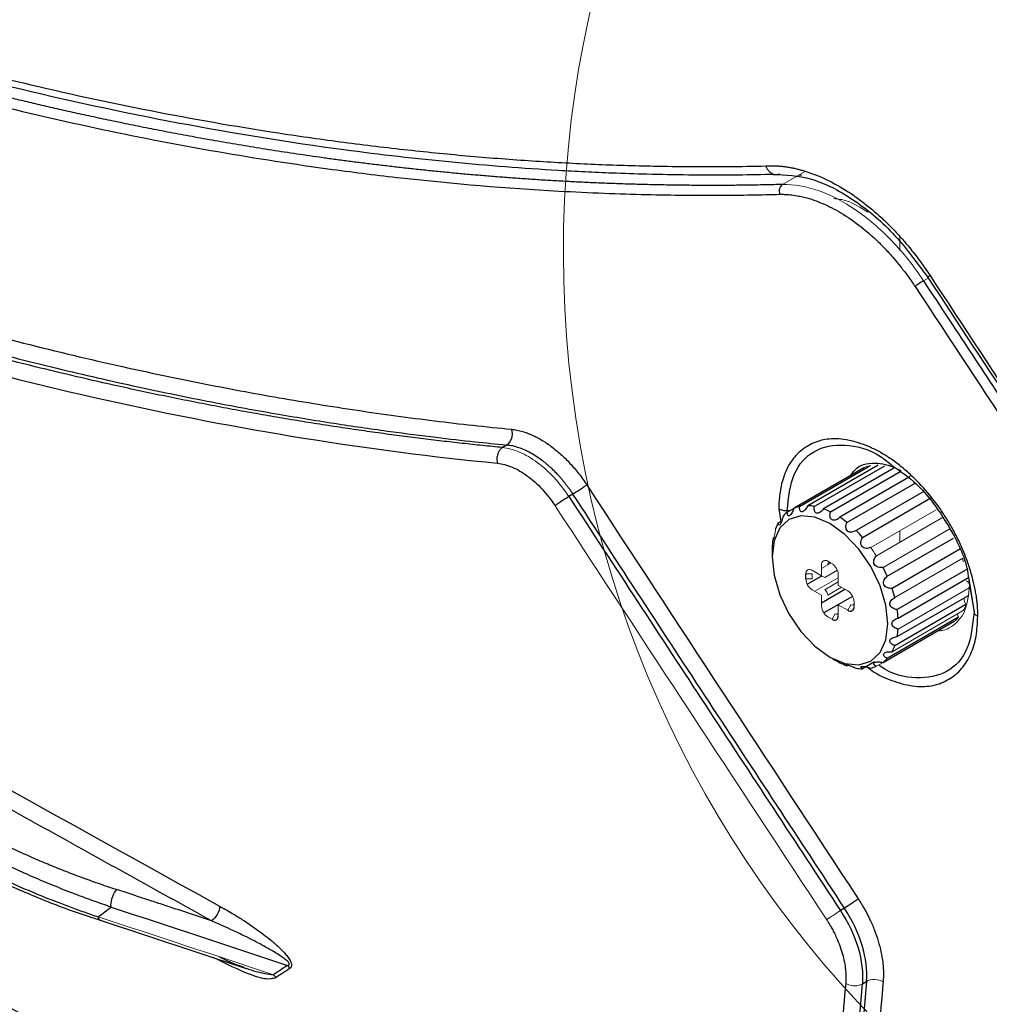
# Paper-space layout 'Sheet2' of a CAD drawing. Header units: millimetres. Extents: x 0 to 1118, y 0 to 864.
# Tile 28 of 85: x 241 to 274, y 647 to 680. Entities that reach past the tile are written whole.
import ezdxf

# ---------------------------------------------------------------- set-up
doc = ezdxf.new("R2010")
doc.units = ezdxf.units.MM

psp = doc.layouts.new('Sheet2')

# ---------------------------------------------------------------- linework, layer by layer
at = {"color": 144, "linetype": 'Continuous', "lineweight": 0}
for p, q in [((267.45, 674.757), (266.707, 674.328)), ((267.249, 674.641), (267.358, 674.639)), ((270.663, 672.091), (270.663, 672.543)), ((271.467, 671.079), (271.626, 671.171)), ((271.898, 663.354), (269.685, 662.077)), ((269.875, 661.8), (272.104, 663.087)), ((272.338, 662.702), (270.1, 661.41)), ((270.663, 662.255), (270.663, 662.642)), ((266.355, 661.845), (266.355, 661.763)), ((268.026, 661.37), (268.344, 661.554)), ((268.026, 661.125), (268.026, 661.493)), ((268.238, 661.615), (268.379, 661.534)), ((268.238, 661.493), (268.344, 661.554)), ((268.344, 661.554), (268.344, 661.554)), ((270.496, 660.389), (272.79, 661.714)), ((272.809, 661.592), (272.794, 661.692)), ((267.707, 661.186), (267.495, 661.186)), ((267.707, 661.309), (268.026, 661.125)), ((267.707, 661.023), (267.707, 661.186)), ((268.026, 661.125), (268.132, 661.064)), ((268.132, 661.064), (268.56, 661.312)), ((268.591, 661.166), (268.591, 660.799)), ((267.495, 661.023), (267.707, 661.023)), ((268.591, 661.059), (267.8, 660.602)), ((268.132, 660.656), (268.591, 660.921)), ((268.591, 660.799), (268.909, 660.615)), ((268.026, 660.472), (267.707, 660.656)), ((268.026, 660.105), (268.026, 660.472)), ((268.238, 660.472), (268.697, 660.737)), ((273.013, 660.715), (270.609, 659.327)), ((268.909, 659.962), (268.591, 660.146)), ((268.591, 660.146), (268.591, 659.778)), ((268.909, 659.962), (269.015, 660.146)), ((269.122, 660.248), (269.122, 660.084)), ((269.122, 660.207), (269.122, 660.084)), ((268.379, 659.656), (268.485, 659.839)), ((268.591, 659.901), (268.591, 659.778)), ((270.404, 658.562), (272.809, 659.95)), ((268.379, 659.656), (268.238, 659.737)), ((272.279, 659.459), (270.094, 658.198)), ((268.308, 658.38), (268.379, 658.339)), ((270.085, 658.192), (269.875, 658.071))]:
    psp.add_line(p, q, dxfattribs=at)
at = {"color": 7, "linetype": 'Continuous', "lineweight": 30}
for p, q in [((257.395, 665.537), (257.256, 665.452)), ((269.47, 664.775), (267.096, 663.404)), ((267.285, 663.463), (269.66, 664.833)), ((269.936, 664.858), (267.561, 663.487)), ((267.781, 663.465), (270.157, 664.837)), ((270.466, 664.755), (268.089, 663.383)), ((268.326, 663.282), (270.703, 664.654)), ((271.022, 664.471), (268.644, 663.098)), ((268.881, 662.926), (271.183, 664.255)), ((259.635, 663.881), (259.498, 663.797)), ((271.477, 663.974), (269.189, 662.653)), ((269.409, 662.42), (271.717, 663.753)), ((266.582, 663.385), (266.647, 662.959)), ((266.87, 663.274), (267.096, 663.404)), ((266.566, 662.913), (266.681, 662.979)), ((266.392, 662.403), (266.427, 662.423)), ((270.245, 661.107), (272.477, 662.395)), ((272.715, 662.03), (270.404, 660.697)), ((268.3, 661.579), (268.269, 661.561)), ((267.495, 661.023), (267.495, 661.186)), ((267.543, 660.84), (268.031, 661.122)), ((272.96, 661.361), (270.578, 659.986)), ((270.609, 659.695), (272.991, 661.07)), ((272.985, 661.074), (273.024, 660.818)), ((273.024, 660.818), (273.173, 659.899)), ((268.026, 660.212), (268.817, 660.669)), ((270.578, 659.072), (272.982, 660.46)), ((269.074, 660.43), (268.103, 659.87)), ((272.9, 660.152), (270.496, 658.764)), ((270.1, 658.201), (272.504, 659.589)), ((272.649, 659.724), (270.245, 658.336)), ((269.81, 658.219), (269.409, 657.988)), ((268.916, 658.112), (268.881, 658.092)), ((268.801, 649.912), (268.664, 649.828)), ((243.647, 649.511), (248.605, 647.877)), ((269.404, 647.355), (269.541, 647.439))]:
    psp.add_line(p, q, dxfattribs=at)
at = {"color": 8, "linetype": 'Continuous', "lineweight": 30}
for p, q in [((266.866, 663.323), (266.957, 663.324)), ((272.992, 661.016), (273.173, 659.899))]:
    psp.add_line(p, q, dxfattribs=at)
at = {"color": 7, "linetype": 'Continuous', "lineweight": 30, "flags": 128}
psp.add_lwpolyline([(268.308, 658.38), (268.814, 658.165), (269.285, 658.118), (269.69, 658.243), (270, 658.531), (270.195, 658.962), (270.262, 659.508), (270.195, 660.13), (270, 660.787), (269.69, 661.433), (269.285, 662.025), (268.814, 662.522), (268.308, 662.891), (267.803, 663.106), (267.332, 663.153), (266.927, 663.028), (266.617, 662.74), (266.422, 662.308), (266.355, 661.763), (266.422, 661.141), (266.617, 660.484), (266.927, 659.838), (267.332, 659.246), (267.803, 658.748), (268.308, 658.38)], dxfattribs=at)
at = {"color": 144, "linetype": 'Continuous', "lineweight": 0, "flags": 128}
psp.add_lwpolyline([(272.619, 659.841), (272.627, 659.787), (272.649, 659.724)], dxfattribs=at)
at = {"color": 7, "linetype": 'Continuous', "lineweight": 0}
psp.add_arc((296.437, 672.012), 37.123, 10.3147, 1.2055, dxfattribs=at)
at = {"color": 8, "linetype": 'Continuous', "lineweight": 30}
psp.add_arc((271.776, 671.076), 0.199, 116.2552, 145.0037, dxfattribs=at)
at = {"color": 144, "linetype": 'Continuous', "lineweight": 0}
for centre, radius, start, end in [((269.905, 663.815), 1.058, 101.7844, 112.5362), ((265.55, 659.048), 5.126, 32.4707, 36.2231), ((268.155, 661.514), 0.131, 50.7967, 189.214), ((268.302, 661.503), 0.0655, 50.7967, 189.214), ((268.131, 661.145), 0.461, 2.6055, 57.3945), ((267.625, 661.207), 0.131, 50.7967, 189.214), ((267.956, 661.044), 0.461, 182.6055, 237.3945), ((268.007, 660.462), 0.231, 2.6055, 57.3945), ((268.661, 660.227), 0.461, 2.6055, 57.3945), ((269.057, 660.196), 0.0655, 230.7967, 9.214), ((271.512, 660.658), 1.477, 331.3576, 339.9609), ((273.173, 660.343), 0.333, 173.9148, 215.0149), ((268.486, 660.126), 0.461, 182.6055, 237.3945), ((268.527, 659.89), 0.0655, 230.7967, 9.214), ((271.86, 660.428), 1.058, 307.4744, 318.2253)]:
    psp.add_arc(centre, radius, start, end, dxfattribs=at)
at = {"color": 7, "linetype": 'Continuous', "lineweight": 30}
for centre, radius, start, end in [((267.501, 662.427), 1.058, 101.7844, 112.5362), ((267.526, 662.011), 1.477, 80.0455, 88.6503), ((267.514, 662.435), 1.058, 127.4744, 138.2253), ((267.306, 661.214), 2.306, 63.766, 70.1577), ((267.862, 662.204), 1.477, 151.3576, 159.9609), ((266.757, 660.262), 3.407, 51.4325, 56.3598), ((266.056, 659.465), 4.47, 41.3948, 45.5061), ((268.663, 661.996), 2.307, 169.8467, 176.2373), ((265.554, 659.041), 5.126, 23.777, 27.5293), ((266.168, 659.27), 4.47, 14.4946, 18.6056), ((268.992, 660.063), 0.131, 230.7967, 9.214), ((267.209, 659.479), 3.408, 3.6423, 8.5689), ((268.462, 659.757), 0.131, 230.7967, 9.214), ((268.307, 659.479), 2.307, 349.8467, 356.2373), ((269.108, 659.27), 1.477, 331.3576, 339.9609), ((269.664, 660.261), 2.306, 243.766, 250.1577), ((269.456, 659.04), 1.058, 307.4744, 318.2253), ((269.444, 659.464), 1.477, 260.0455, 268.6503), ((269.469, 659.048), 1.058, 281.7844, 292.5362)]:
    psp.add_arc(centre, radius, start, end, dxfattribs=at)
for points, knots in [([(266.707, 674.328), (266.509, 674.323), (266.115, 674.313), (265.525, 674.303), (264.94, 674.297), (264.36, 674.295), (263.785, 674.297), (263.214, 674.302), (262.649, 674.311), (262.088, 674.323), (261.532, 674.339), (260.981, 674.357), (260.436, 674.379), (259.895, 674.404), (259.36, 674.432), (258.83, 674.462), (258.305, 674.495), (257.785, 674.531), (257.27, 674.569), (256.761, 674.61), (256.258, 674.652), (255.759, 674.697), (255.267, 674.744), (254.779, 674.793), (254.297, 674.844), (253.821, 674.896), (253.35, 674.951), (252.885, 675.006), (252.425, 675.064), (251.972, 675.122), (251.523, 675.182), (251.081, 675.244), (250.644, 675.306), (250.213, 675.37), (249.788, 675.434), (249.368, 675.5), (248.954, 675.566), (248.547, 675.633), (248.145, 675.7), (247.748, 675.768), (247.358, 675.837), (246.974, 675.906), (246.596, 675.976), (246.223, 676.045), (245.857, 676.115), (245.496, 676.185), (245.142, 676.255), (244.793, 676.326), (244.451, 676.396), (244.114, 676.466), (243.784, 676.535), (243.46, 676.605), (243.142, 676.674), (242.829, 676.743), (242.523, 676.811), (242.224, 676.879), (241.93, 676.947), (241.642, 677.013), (241.361, 677.079), (241.085, 677.145), (240.816, 677.209), (240.553, 677.273), (240.296, 677.336), (240.046, 677.398), (239.801, 677.459), (239.563, 677.519), (239.331, 677.578), (239.106, 677.636), (238.886, 677.693), (238.673, 677.748), (238.466, 677.803), (238.265, 677.856), (238.07, 677.908), (237.882, 677.958), (237.7, 678.007), (237.525, 678.055), (237.355, 678.101), (237.192, 678.146), (237.035, 678.19), (236.885, 678.231), (236.74, 678.272), (236.602, 678.31), (236.471, 678.348), (236.345, 678.383), (236.226, 678.417), (236.114, 678.449), (234.722, 678.847), (232.041, 679.666), (228.056, 681.028), (224.059, 682.54), (218.716, 684.756), (212.021, 687.895), (205.763, 691.28), (200.045, 694.651), (195.317, 697.636), (190.163, 701.161), (185.653, 704.438), (181.335, 707.751), (176.89, 711.354), (172.486, 715.118), (169.56, 717.751), (168.063, 719.132), (167.969, 719.22), (167.84, 719.339), (167.678, 719.489), (167.482, 719.671), (167.253, 719.884), (166.991, 720.129), (166.695, 720.406), (166.365, 720.716), (166.003, 721.058), (165.608, 721.432), (165.179, 721.84), (164.718, 722.281), (164.224, 722.757), (163.697, 723.266), (163.138, 723.81), (162.547, 724.389), (161.924, 725.004), (161.269, 725.655), (160.583, 726.342), (159.865, 727.066), (159.116, 727.828), (158.336, 728.629), (157.526, 729.468), (156.685, 730.346), (155.815, 731.264), (154.914, 732.223), (153.985, 733.224), (153.027, 734.266), (152.04, 735.35), (151.026, 736.478), (149.984, 737.65), (148.915, 738.866), (147.819, 740.128), (146.698, 741.435), (145.551, 742.789), (144.379, 744.19), (143.593, 745.145), (143.195, 745.629)], [0, 0, 0, 0, 0.00504, 0.010031, 0.014972, 0.019863, 0.024704, 0.029496, 0.034237, 0.038929, 0.043571, 0.048163, 0.052705, 0.057198, 0.06164, 0.066032, 0.070375, 0.074667, 0.07891, 0.083102, 0.087245, 0.091337, 0.09538, 0.099372, 0.103314, 0.107207, 0.111049, 0.114841, 0.118583, 0.122276, 0.125918, 0.12951, 0.133052, 0.136543, 0.139985, 0.143377, 0.146719, 0.15001, 0.153252, 0.156443, 0.159585, 0.162676, 0.165718, 0.168709, 0.17165, 0.174541, 0.177383, 0.180174, 0.182915, 0.185606, 0.188247, 0.190838, 0.193379, 0.19587, 0.198311, 0.200702, 0.203043, 0.205334, 0.207575, 0.209766, 0.211907, 0.213997, 0.216038, 0.218029, 0.21997, 0.22186, 0.223701, 0.225492, 0.227232, 0.228923, 0.230563, 0.232154, 0.233695, 0.235185, 0.236626, 0.238016, 0.239357, 0.240647, 0.241887, 0.243078, 0.244218, 0.245309, 0.246349, 0.247339, 0.24828, 0.24917, 0.25001, 0.28126, 0.31251, 0.34376, 0.37501, 0.437511, 0.499996, 0.521108, 0.571421, 0.611015, 0.64285, 0.678565, 0.714279, 0.749991, 0.785702, 0.786207, 0.786989, 0.788049, 0.789386, 0.791001, 0.792893, 0.795063, 0.79751, 0.800235, 0.803238, 0.806518, 0.810075, 0.813911, 0.818023, 0.822414, 0.827082, 0.832027, 0.83725, 0.842751, 0.848529, 0.854585, 0.860919, 0.86753, 0.874419, 0.881586, 0.889031, 0.896753, 0.904753, 0.91303, 0.921585, 0.930418, 0.939527, 0.948914, 0.958578, 0.968519, 0.978736, 0.98923, 1, 1, 1, 1]), ([(143.359, 745.707), (143.788, 745.186), (144.77, 743.993), (146.224, 742.272), (147.617, 740.647), (148.758, 739.335), (150.681, 737.148), (154.536, 732.878), (160.236, 726.928), (166.876, 720.498), (172.753, 715.21), (178.074, 710.726), (181.865, 707.708), (184.758, 705.499), (186.719, 704.038), (188.59, 702.679), (190.472, 701.345), (192.475, 699.958), (194.71, 698.456), (197.038, 696.942), (199.349, 695.488), (201.64, 694.095), (205.744, 691.683), (211.688, 688.46), (219.467, 684.782), (227.228, 681.655), (234.291, 679.305), (240.651, 677.585), (246.314, 676.359), (251.282, 675.556), (255.552, 675.065), (258.255, 674.856), (260.049, 674.76), (261.043, 674.716), (262.21, 674.678), (263.625, 674.652), (265.06, 674.647), (266.017, 674.669), (266.422, 674.678)], [0, 0, 0, 0, 0.011648, 0.026684, 0.039095, 0.048881, 0.057001, 0.089985, 0.149878, 0.203355, 0.256834, 0.294952, 0.33307, 0.348373, 0.364408, 0.380006, 0.393036, 0.409198, 0.427586, 0.446009, 0.464217, 0.482119, 0.499948, 0.560724, 0.621502, 0.682282, 0.743063, 0.788451, 0.83384, 0.87923, 0.90919, 0.938773, 0.946269, 0.953984, 0.963665, 0.975562, 0.989675, 1, 1, 1, 1]), ([(143.376, 745.825), (143.582, 745.576), (143.993, 745.078), (144.612, 744.335), (145.232, 743.594), (145.854, 742.857), (146.478, 742.122), (147.103, 741.391), (147.731, 740.663), (148.36, 739.938), (148.99, 739.216), (149.623, 738.497), (150.257, 737.781), (150.892, 737.069), (151.53, 736.359), (152.169, 735.653), (152.81, 734.95), (153.453, 734.249), (154.097, 733.552), (154.744, 732.858), (155.392, 732.168), (156.041, 731.48), (156.693, 730.795), (157.346, 730.114), (158.453, 728.967), (160.016, 727.372), (162.033, 725.359), (164.054, 723.388), (166.431, 721.123), (169.177, 718.582), (173.731, 714.514), (178.539, 710.481), (183.599, 706.517), (188.633, 702.759), (193.683, 699.257), (198.736, 696.02), (202.563, 693.7), (206.428, 691.492), (210.331, 689.4), (214.242, 687.44), (218.13, 685.628), (221.985, 683.966), (225.8, 682.452), (229.602, 681.076), (233.429, 679.823), (237.347, 678.679), (241.438, 677.642), (245.641, 676.74), (249.201, 676.125), (252.043, 675.728), (254.186, 675.474), (256.303, 675.268), (258.363, 675.112), (260.379, 675.004), (262.121, 674.949), (263.62, 674.93), (264.883, 674.93), (265.723, 674.946), (266.144, 674.953)], [0, 0, 0, 0, 0.005591, 0.01118, 0.016769, 0.022357, 0.027945, 0.033532, 0.039119, 0.044706, 0.050294, 0.055881, 0.061469, 0.067058, 0.072647, 0.078237, 0.083828, 0.08942, 0.095014, 0.100609, 0.106206, 0.111805, 0.117405, 0.123008, 0.128613, 0.145838, 0.162942, 0.179838, 0.19683, 0.222572, 0.248203, 0.30936, 0.339851, 0.370361, 0.430138, 0.460004, 0.489948, 0.520437, 0.551011, 0.581723, 0.612332, 0.642402, 0.672436, 0.702271, 0.732281, 0.763218, 0.795617, 0.830322, 0.864617, 0.882215, 0.899967, 0.917387, 0.934623, 0.951249, 0.967886, 0.978518, 0.989222, 1, 1, 1, 1]), ([(142.933, 745.395), (143.134, 745.151), (143.537, 744.661), (144.142, 743.93), (144.749, 743.201), (145.358, 742.476), (145.968, 741.754), (146.581, 741.034), (147.194, 740.317), (147.81, 739.604), (148.427, 738.893), (149.046, 738.186), (149.666, 737.481), (150.288, 736.78), (150.911, 736.081), (151.536, 735.386), (152.163, 734.694), (152.791, 734.005), (153.42, 733.319), (154.051, 732.636), (154.684, 731.957), (155.318, 731.281), (155.953, 730.608), (156.59, 729.938), (157.77, 728.705), (160.444, 725.958), (164.352, 722.105), (168.622, 718.115), (172.086, 715.018), (175.759, 711.848), (180.937, 707.58), (187.859, 702.308), (195.807, 696.846), (203.815, 691.931), (211.855, 687.582), (219.899, 683.812), (226.949, 681.016), (232.266, 679.224), (237.56, 677.635), (243.771, 676.085), (249.733, 675.049), (254.856, 674.417), (257.912, 674.161), (260.657, 674.031), (262.076, 673.986), (263.377, 673.965), (264.56, 673.962), (265.627, 673.972), (266.298, 673.988), (266.615, 673.996)], [0, 0, 0, 0, 0.005437, 0.010875, 0.016312, 0.021749, 0.027186, 0.032623, 0.03806, 0.043497, 0.048933, 0.05437, 0.059806, 0.065241, 0.070677, 0.076112, 0.081547, 0.086981, 0.092415, 0.097849, 0.103283, 0.108716, 0.114148, 0.11958, 0.125012, 0.144295, 0.187517, 0.223106, 0.250017, 0.272442, 0.312518, 0.375015, 0.437512, 0.500008, 0.562505, 0.625002, 0.6875, 0.727309, 0.750001, 0.812495, 0.874993, 0.893798, 0.937504, 0.950282, 0.962115, 0.973004, 0.982947, 0.991946, 1, 1, 1, 1]), ([(151.485, 727.303), (151.7, 727.07), (152.131, 726.604), (152.78, 725.909), (153.43, 725.217), (154.081, 724.529), (154.734, 723.844), (155.388, 723.162), (156.044, 722.484), (156.701, 721.809), (157.359, 721.137), (158.018, 720.468), (158.679, 719.803), (159.342, 719.142), (160.006, 718.483), (160.671, 717.828), (161.337, 717.176), (162.005, 716.528), (162.674, 715.883), (163.345, 715.241), (164.857, 713.805), (167.221, 711.607), (170.455, 708.705), (173.711, 705.886), (178.083, 702.24), (183.6, 697.895), (190.29, 693.037), (197.034, 688.545), (203.815, 684.431), (210.62, 680.702), (217.432, 677.368), (224.237, 674.436), (229.887, 672.334), (234.386, 670.859), (237.748, 669.857), (241.097, 668.959), (243.765, 668.324), (245.758, 667.892), (247.084, 667.621), (248.405, 667.367), (249.724, 667.13), (251.039, 666.91), (252.35, 666.707), (253.658, 666.521), (254.962, 666.352), (256.263, 666.199), (257.127, 666.111), (257.559, 666.068)], [0, 0, 0, 0, 0.0065819, 0.0131624, 0.0197418, 0.0263203, 0.0328979, 0.0394749, 0.0460514, 0.0526275, 0.0592036, 0.0657796, 0.0723558, 0.0789324, 0.0855095, 0.0920873, 0.0986659, 0.1052454, 0.1118262, 0.1184083, 0.1249919, 0.1562649, 0.1875112, 0.2187484, 0.2499941, 0.3124813, 0.3749895, 0.4374918, 0.4999891, 0.5624821, 0.6249937, 0.687496, 0.7499976, 0.7812392, 0.8124759, 0.8437256, 0.8750058, 0.8875119, 0.9000135, 0.9125117, 0.9250077, 0.9375026, 0.9499975, 0.9624935, 0.9749919, 0.9874937, 1, 1, 1, 1]), ([(151.09, 726.905), (151.292, 726.687), (151.696, 726.249), (152.303, 725.597), (152.912, 724.948), (153.523, 724.301), (154.134, 723.657), (154.748, 723.016), (155.362, 722.378), (155.978, 721.743), (156.595, 721.11), (157.213, 720.481), (157.833, 719.855), (158.454, 719.231), (159.076, 718.611), (159.699, 717.993), (160.323, 717.378), (160.949, 716.767), (161.576, 716.158), (162.204, 715.553), (162.833, 714.95), (163.464, 714.351), (164.095, 713.754), (164.728, 713.161), (165.362, 712.571), (165.996, 711.983), (166.632, 711.399), (167.269, 710.818), (167.907, 710.24), (168.546, 709.666), (169.186, 709.094), (169.827, 708.526), (170.469, 707.961), (171.112, 707.399), (171.756, 706.84), (172.401, 706.284), (173.047, 705.732), (173.694, 705.183), (174.341, 704.637), (174.99, 704.094), (175.639, 703.555), (176.289, 703.019), (176.94, 702.486), (177.592, 701.956), (178.245, 701.43), (178.898, 700.907), (179.553, 700.388), (181.266, 699.038), (184.047, 696.905), (187.91, 694.077), (191.789, 691.371), (195.302, 689.042), (198.699, 686.889), (202.239, 684.742), (206.568, 682.266), (211.288, 679.759), (216.055, 677.428), (220.524, 675.419), (224.747, 673.677), (228.723, 672.177), (232.45, 670.895), (235.929, 669.808), (239.158, 668.894), (242.141, 668.134), (244.877, 667.507), (247.369, 666.996), (249.62, 666.584), (251.63, 666.257), (253.403, 666), (254.941, 665.803), (256.246, 665.653), (257.037, 665.573), (257.395, 665.537)], [0, 0, 0, 0, 0.006158, 0.012317, 0.018475, 0.024634, 0.030794, 0.036953, 0.043113, 0.049273, 0.055434, 0.061595, 0.067756, 0.073917, 0.080079, 0.086241, 0.092403, 0.098565, 0.104728, 0.110891, 0.117055, 0.123218, 0.129383, 0.135547, 0.141712, 0.147877, 0.154042, 0.160207, 0.166373, 0.172539, 0.178706, 0.184873, 0.19104, 0.197207, 0.203375, 0.209543, 0.215711, 0.221879, 0.228048, 0.234217, 0.240386, 0.246556, 0.252726, 0.258896, 0.265066, 0.271237, 0.277408, 0.283579, 0.31965, 0.355697, 0.391718, 0.427715, 0.45311, 0.485671, 0.525397, 0.572291, 0.615427, 0.656378, 0.695143, 0.731721, 0.766112, 0.798315, 0.82833, 0.856157, 0.881796, 0.905246, 0.926509, 0.945583, 0.962469, 0.977167, 0.989678, 1, 1, 1, 1]), ([(257.256, 665.452), (257.032, 665.474), (256.581, 665.518), (255.897, 665.592), (255.203, 665.671), (254.498, 665.756), (253.781, 665.847), (253.053, 665.946), (252.314, 666.05), (251.563, 666.162), (250.801, 666.281), (250.028, 666.407), (249.243, 666.542), (248.447, 666.684), (247.64, 666.834), (246.821, 666.992), (245.991, 667.159), (245.149, 667.335), (243.649, 667.66), (241.375, 668.192), (238.204, 669.018), (234.67, 670.045), (229.92, 671.582), (224.054, 673.754), (217.329, 676.644), (210.436, 679.998), (203.639, 683.708), (196.615, 687.962), (190.922, 691.751), (186.302, 695.042), (182.936, 697.542), (179.587, 700.133), (176.704, 702.453), (174.295, 704.452), (172.368, 706.087), (170.496, 707.71), (168.678, 709.319), (166.914, 710.912), (165.204, 712.487), (163.546, 714.041), (161.942, 715.573), (160.389, 717.08), (158.889, 718.561), (157.441, 720.015), (156.044, 721.439), (154.697, 722.831), (153.401, 724.192), (152.154, 725.517), (151.342, 726.394), (150.944, 726.825)], [0, 0, 0, 0, 0.006463, 0.013022, 0.019678, 0.026431, 0.03328, 0.040226, 0.047269, 0.054409, 0.061645, 0.068978, 0.076407, 0.083933, 0.091556, 0.099276, 0.107093, 0.115006, 0.123016, 0.149329, 0.178884, 0.21168, 0.247718, 0.310646, 0.373564, 0.432678, 0.499995, 0.56042, 0.626425, 0.657893, 0.689358, 0.72082, 0.75228, 0.771096, 0.789468, 0.807396, 0.824878, 0.841917, 0.85851, 0.874659, 0.890364, 0.905624, 0.92044, 0.934811, 0.948738, 0.96222, 0.975258, 0.987851, 1, 1, 1, 1]), ([(150.554, 726.424), (154.664, 721.974), (158.866, 717.716), (167.417, 709.623), (171.767, 705.788), (180.577, 698.578), (185.038, 695.203), (194.031, 688.943), (198.564, 686.059), (207.661, 680.807), (212.225, 678.44), (221.342, 674.245), (225.895, 672.416), (234.948, 669.315), (239.447, 668.041), (248.35, 666.057), (252.754, 665.348), (257.088, 664.924)], [0, 0, 0, 0, 0.125, 0.125, 0.25, 0.25, 0.375, 0.375, 0.5, 0.5, 0.625, 0.625, 0.75, 0.75, 0.875, 0.875, 1, 1, 1, 1]), ([(247.433, 649.485), (246.575, 649.96), (244.858, 650.909), (242.286, 652.335), (239.718, 653.763), (237.152, 655.193), (234.59, 656.625), (232.031, 658.058), (229.475, 659.493), (226.922, 660.93), (224.373, 662.369), (221.826, 663.81), (219.283, 665.252), (216.743, 666.697), (214.206, 668.143), (211.673, 669.591), (209.142, 671.041), (206.615, 672.493), (204.091, 673.946), (201.57, 675.401), (199.052, 676.859), (196.537, 678.318), (194.026, 679.778), (191.517, 681.241), (189.012, 682.706), (186.51, 684.172), (184.011, 685.64), (181.516, 687.11), (179.023, 688.582), (176.534, 690.056), (174.048, 691.531), (171.565, 693.008), (169.085, 694.487), (166.608, 695.968), (164.135, 697.451), (161.664, 698.936), (160.02, 699.927), (159.198, 700.423)], [0, 0, 0, 0, 0.028576, 0.057151, 0.085725, 0.114298, 0.142871, 0.171444, 0.200015, 0.228587, 0.257158, 0.285728, 0.314299, 0.342869, 0.371438, 0.400008, 0.428577, 0.457146, 0.485715, 0.514285, 0.542854, 0.571423, 0.599992, 0.628562, 0.657131, 0.685701, 0.714272, 0.742842, 0.771413, 0.799985, 0.828556, 0.857129, 0.885702, 0.914275, 0.942849, 0.971424, 1, 1, 1, 1]), ([(242.157, 645.059), (241.244, 645.566), (239.42, 646.58), (236.687, 648.104), (233.958, 649.629), (231.232, 651.157), (228.51, 652.687), (225.791, 654.219), (223.077, 655.753), (220.365, 657.289), (217.658, 658.827), (214.954, 660.368), (212.253, 661.91), (209.556, 663.454), (206.863, 665.001), (204.173, 666.55), (201.487, 668.1), (198.805, 669.653), (196.126, 671.208), (193.45, 672.765), (190.779, 674.324), (188.11, 675.885), (185.446, 677.448), (182.785, 679.013), (180.128, 680.58), (177.474, 682.15), (174.824, 683.721), (172.177, 685.294), (169.534, 686.87), (166.895, 688.448), (165.138, 689.501), (164.26, 690.028)], [0, 0, 0, 0, 0.034487, 0.068972, 0.103458, 0.137942, 0.172426, 0.206909, 0.241391, 0.275873, 0.310355, 0.344836, 0.379317, 0.413798, 0.448279, 0.48276, 0.51724, 0.551721, 0.586202, 0.620683, 0.655164, 0.689645, 0.724127, 0.758609, 0.793091, 0.827574, 0.862058, 0.896542, 0.931028, 0.965513, 1, 1, 1, 1]), ([(266.144, 674.953), (266.184, 674.955), (266.264, 674.96), (266.386, 674.96), (266.509, 674.956), (266.633, 674.948), (266.759, 674.934), (266.886, 674.916), (267.015, 674.894), (267.145, 674.866), (267.276, 674.834), (267.408, 674.798), (267.739, 674.695), (268.279, 674.473), (268.894, 674.114), (269.373, 673.773), (269.719, 673.498), (270.056, 673.202), (270.388, 672.88), (270.716, 672.53), (270.989, 672.208), (271.207, 671.932), (271.373, 671.711), (271.534, 671.486), (271.637, 671.332), (271.688, 671.255)], [0, 0, 0, 0, 0.02293, 0.04579, 0.068599, 0.091374, 0.114132, 0.136891, 0.15967, 0.182487, 0.205357, 0.228301, 0.251333, 0.376244, 0.501613, 0.561177, 0.621068, 0.680382, 0.738959, 0.800585, 0.86313, 0.897485, 0.93171, 0.965861, 1, 1, 1, 1]), ([(266.144, 674.953), (266.15, 674.939), (266.161, 674.91), (266.183, 674.869), (266.206, 674.832), (266.232, 674.798), (266.26, 674.768), (266.288, 674.743), (266.317, 674.721), (266.355, 674.698), (266.41, 674.674), (266.482, 674.66), (266.556, 674.666), (266.601, 674.684), (266.62, 674.691)], [0, 0, 0, 0, 0.066759, 0.13286, 0.198006, 0.26193, 0.324391, 0.385188, 0.444153, 0.501275, 0.601901, 0.75107, 0.894289, 1, 1, 1, 1]), ([(266.395, 674.67), (266.817, 674.652), (267.662, 674.617), (269.079, 673.891), (270.465, 672.754), (271.23, 671.712), (271.613, 671.19)], [0, 0, 0, 0, 0.24873, 0.498289, 0.74863, 1, 1, 1, 1]), ([(266.707, 674.328), (266.686, 674.316), (266.666, 674.298), (266.631, 674.25), (266.617, 674.22), (266.599, 674.155), (266.595, 674.12), (266.599, 674.054), (266.605, 674.023), (266.615, 673.996)], [0, 0, 0, 0, 0.25, 0.25, 0.5, 0.5, 0.75, 0.75, 1, 1, 1, 1]), ([(266.615, 673.996), (266.643, 673.996), (266.715, 673.997), (266.85, 673.993), (267.037, 673.976), (267.241, 673.944), (267.49, 673.888), (267.858, 673.778), (268.375, 673.555), (268.985, 673.191), (269.484, 672.809), (269.871, 672.46), (270.168, 672.166), (270.441, 671.866), (270.694, 671.56), (270.898, 671.293), (271.06, 671.066), (271.146, 670.937), (271.18, 670.887)], [0, 0, 0, 0, 0.019333, 0.049711, 0.091138, 0.143606, 0.182182, 0.250312, 0.375136, 0.499971, 0.624724, 0.68674, 0.749721, 0.820881, 0.874186, 0.930769, 0.972703, 1, 1, 1, 1]), ([(271.467, 671.079), (271.422, 671.051), (271.365, 671.014), (271.259, 670.944), (271.211, 670.91), (271.18, 670.887)], [0, 0, 0, 0, 0.5, 0.5, 1, 1, 1, 1]), ([(271.467, 671.079), (272.987, 668.772), (273.459, 668.056), (276.504, 663.445), (276.977, 662.73), (278.502, 660.427)], [0, 0, 0, 0, 0.5, 0.5, 1, 1, 1, 1]), ([(271.613, 671.19), (272.627, 669.648), (274.868, 666.241), (277.114, 662.836), (278.344, 660.972)], [0, 0, 0, 0, 0.452479, 1, 1, 1, 1]), ([(257.559, 666.067), (257.561, 666.058), (257.569, 666.032), (257.578, 665.981), (257.583, 665.914), (257.578, 665.838), (257.56, 665.765), (257.534, 665.695), (257.498, 665.633), (257.451, 665.578), (257.414, 665.551), (257.395, 665.538)], [0, 0, 0, 0, 0.048226, 0.134614, 0.253714, 0.373901, 0.496334, 0.614577, 0.735509, 0.864307, 1, 1, 1, 1]), ([(257.559, 666.068), (257.59, 666.064), (257.652, 666.056), (257.746, 666.039), (257.841, 666.018), (257.935, 665.993), (258.029, 665.963), (258.124, 665.929), (258.299, 665.858), (258.556, 665.728), (258.893, 665.505), (259.222, 665.236), (259.484, 664.977), (259.684, 664.752), (259.828, 664.574), (259.969, 664.387), (260.057, 664.256), (260.102, 664.19)], [0, 0, 0, 0, 0.0368826, 0.0733611, 0.1094852, 0.1453063, 0.1808768, 0.2162505, 0.251482, 0.3756371, 0.5002782, 0.6246312, 0.7490776, 0.8107797, 0.8729766, 0.9359572, 1, 1, 1, 1]), ([(257.256, 665.452), (257.246, 665.446), (257.227, 665.433), (257.2, 665.409), (257.175, 665.381), (257.151, 665.349), (257.129, 665.313), (257.11, 665.274), (257.09, 665.22), (257.074, 665.152), (257.067, 665.073), (257.07, 664.996), (257.082, 664.948), (257.087, 664.923)], [0, 0, 0, 0, 0.066377, 0.134175, 0.203397, 0.27404, 0.346106, 0.419594, 0.494505, 0.630769, 0.749447, 0.874721, 1, 1, 1, 1]), ([(259.635, 663.881), (259.612, 663.916), (259.567, 663.984), (259.497, 664.082), (259.428, 664.175), (259.361, 664.261), (259.295, 664.342), (259.231, 664.417), (259.169, 664.487), (259.109, 664.552), (259.051, 664.612), (258.997, 664.667), (258.945, 664.717), (258.895, 664.763), (258.849, 664.805), (258.806, 664.843), (258.767, 664.877), (258.73, 664.908), (258.697, 664.935), (258.667, 664.959), (258.641, 664.979), (258.618, 664.997), (258.598, 665.012), (258.582, 665.024), (258.437, 665.131), (258.232, 665.26), (257.994, 665.372), (257.835, 665.437), (257.683, 665.485), (257.529, 665.521), (257.436, 665.532), (257.395, 665.537)], [0, 0, 0, 0, 0.038184, 0.074873, 0.110068, 0.143768, 0.175973, 0.206684, 0.2359, 0.263622, 0.289849, 0.314581, 0.337818, 0.359561, 0.379809, 0.398562, 0.415821, 0.431584, 0.445853, 0.458627, 0.469907, 0.479691, 0.487981, 0.494776, 0.500076, 0.672595, 0.750226, 0.798068, 0.875198, 0.945676, 1, 1, 1, 1]), ([(273.299, 659.752), (273.299, 659.786), (273.3, 659.854), (273.297, 659.96), (273.291, 660.071), (273.282, 660.187), (273.268, 660.308), (273.248, 660.452), (273.22, 660.618), (273.167, 660.874), (273.082, 661.204), (272.951, 661.613), (272.789, 662.028), (272.597, 662.438), (272.38, 662.837), (272.144, 663.22), (271.802, 663.709), (271.42, 664.156), (271, 664.566), (270.657, 664.86), (270.306, 665.114), (269.958, 665.324), (269.617, 665.49), (269.279, 665.614), (268.938, 665.702), (268.606, 665.749), (268.296, 665.748), (268.019, 665.703), (267.77, 665.618), (267.531, 665.494), (267.31, 665.334), (267.124, 665.151), (266.956, 664.925), (266.82, 664.668), (266.714, 664.376), (266.646, 664.099), (266.606, 663.84), (266.586, 663.605), (266.583, 663.454), (266.582, 663.385)], [0, 0, 0, 0, 0.0086032, 0.0174806, 0.0266316, 0.0360553, 0.0457505, 0.0557159, 0.0704943, 0.0848533, 0.1153181, 0.1466794, 0.1784211, 0.2101751, 0.24171, 0.2727619, 0.3033494, 0.3655931, 0.3964407, 0.4313294, 0.4667424, 0.4972979, 0.5303244, 0.5637362, 0.5943838, 0.6301807, 0.663864, 0.6923816, 0.7229137, 0.7541661, 0.7859795, 0.8177314, 0.8434328, 0.8795732, 0.9100457, 0.9373228, 0.9614094, 0.9823015, 1, 1, 1, 1]), ([(257.087, 664.923), (257.248, 664.908), (257.417, 664.862), (257.761, 664.715), (257.935, 664.614), (258.276, 664.362), (258.443, 664.212), (258.755, 663.874), (258.901, 663.687), (259.032, 663.488)], [0, 0, 0, 0, 0.25, 0.25, 0.5, 0.5, 0.75, 0.75, 1, 1, 1, 1]), ([(270.421, 664.838), (270.696, 664.649), (271.383, 664.177), (272.281, 662.928), (272.893, 661.752), (272.976, 661.138), (272.992, 661.016)], [0, 0, 0, 0, 0.228473, 0.57177, 0.915079, 1, 1, 1, 1]), ([(260.102, 664.19), (260.079, 664.173), (260.049, 664.152), (259.975, 664.101), (259.931, 664.071), (259.84, 664.011), (259.793, 663.98), (259.707, 663.925), (259.668, 663.901), (259.635, 663.881)], [0, 0, 0, 0, 0.25, 0.25, 0.5, 0.5, 0.75, 0.75, 1, 1, 1, 1]), ([(259.498, 663.797), (259.458, 663.773), (259.413, 663.745), (259.326, 663.689), (259.286, 663.663), (259.209, 663.612), (259.171, 663.586), (259.095, 663.534), (259.059, 663.508), (259.032, 663.488)], [0, 0, 0, 0, 0.25, 0.25, 0.5, 0.5, 0.75, 0.75, 1, 1, 1, 1]), ([(259.498, 663.797), (260.271, 662.617), (261.809, 660.266), (264.11, 656.757), (266.393, 653.281), (267.909, 650.976), (268.664, 649.828)], [0, 0, 0, 0, 0.253351, 0.504468, 0.753351, 1, 1, 1, 1]), ([(268.801, 649.912), (268.04, 651.069), (266.515, 653.388), (264.226, 656.873), (261.932, 660.372), (260.402, 662.71), (259.635, 663.881)], [0, 0, 0, 0, 0.248708, 0.498277, 0.748707, 1, 1, 1, 1]), ([(267.561, 663.487), (267.537, 663.438), (267.508, 663.392), (267.457, 663.335), (267.439, 663.319), (267.402, 663.294), (267.384, 663.286), (267.351, 663.283), (267.336, 663.288), (267.312, 663.307), (267.304, 663.321), (267.285, 663.372), (267.282, 663.416), (267.285, 663.463)], [0, 0, 0, 0, 0.25, 0.25, 0.375, 0.375, 0.5, 0.5, 0.625, 0.625, 0.75, 0.75, 1, 1, 1, 1]), ([(268.089, 663.383), (268.058, 663.339), (268.021, 663.299), (267.96, 663.257), (267.938, 663.245), (267.895, 663.233), (267.874, 663.231), (267.837, 663.241), (267.821, 663.252), (267.797, 663.283), (267.789, 663.302), (267.773, 663.366), (267.774, 663.415), (267.781, 663.465)], [0, 0, 0, 0, 0.25, 0.25, 0.375, 0.375, 0.5, 0.5, 0.625, 0.625, 0.75, 0.75, 1, 1, 1, 1]), ([(266.725, 663.139), (266.715, 663.088), (266.701, 663.035), (266.675, 662.959), (266.666, 662.934), (266.646, 662.89), (266.636, 662.871), (266.617, 662.843), (266.608, 662.835), (266.593, 662.83), (266.587, 662.833), (266.573, 662.852), (266.568, 662.879), (266.566, 662.913)], [0, 0, 0, 0, 0.25, 0.25, 0.375, 0.375, 0.5, 0.5, 0.625, 0.625, 0.75, 0.75, 1, 1, 1, 1]), ([(266.582, 663.385), (266.619, 663.365), (266.664, 663.349), (266.763, 663.327), (266.816, 663.322), (266.866, 663.323)], [0, 0, 0, 0, 0.5, 0.5, 1, 1, 1, 1]), ([(267.096, 663.404), (267.079, 663.353), (267.057, 663.302), (267.019, 663.234), (267.005, 663.212), (266.976, 663.177), (266.962, 663.163), (266.934, 663.147), (266.922, 663.146), (266.902, 663.153), (266.894, 663.161), (266.876, 663.197), (266.871, 663.233), (266.87, 663.274)], [0, 0, 0, 0, 0.25, 0.25, 0.375, 0.375, 0.5, 0.5, 0.625, 0.625, 0.75, 0.75, 1, 1, 1, 1]), ([(268.644, 663.098), (268.606, 663.061), (268.562, 663.03), (268.469, 662.994), (268.418, 662.991), (268.34, 663.036), (268.319, 663.081), (268.305, 663.178), (268.312, 663.231), (268.326, 663.282)], [0, 0, 0, 0, 0.25, 0.25, 0.5, 0.5, 0.75, 0.75, 1, 1, 1, 1]), ([(269.189, 662.653), (269.144, 662.624), (269.095, 662.602), (269.019, 662.592), (268.993, 662.592), (268.945, 662.604), (268.922, 662.615), (268.885, 662.648), (268.87, 662.669), (268.852, 662.717), (268.848, 662.743), (268.847, 662.822), (268.86, 662.876), (268.881, 662.926)], [0, 0, 0, 0, 0.25, 0.25, 0.375, 0.375, 0.5, 0.5, 0.625, 0.625, 0.75, 0.75, 1, 1, 1, 1]), ([(266.361, 662.148), (266.36, 662.104), (266.359, 662.054), (266.356, 661.948), (266.355, 661.89), (266.355, 661.845)], [0, 0, 0, 0, 0.5, 0.5, 1, 1, 1, 1]), ([(269.685, 662.077), (269.636, 662.057), (269.583, 662.046), (269.504, 662.051), (269.478, 662.057), (269.43, 662.079), (269.408, 662.095), (269.375, 662.136), (269.363, 662.162), (269.351, 662.214), (269.351, 662.242), (269.36, 662.322), (269.381, 662.374), (269.409, 662.42)], [0, 0, 0, 0, 0.25, 0.25, 0.375, 0.375, 0.5, 0.5, 0.625, 0.625, 0.75, 0.75, 1, 1, 1, 1]), ([(270.1, 661.41), (270.047, 661.399), (269.992, 661.398), (269.914, 661.418), (269.888, 661.429), (269.844, 661.459), (269.824, 661.479), (269.797, 661.526), (269.789, 661.553), (269.785, 661.607), (269.789, 661.634), (269.81, 661.712), (269.839, 661.759), (269.875, 661.8)], [0, 0, 0, 0, 0.25, 0.25, 0.375, 0.375, 0.5, 0.5, 0.625, 0.625, 0.75, 0.75, 1, 1, 1, 1]), ([(270.404, 660.697), (270.35, 660.695), (270.295, 660.703), (270.221, 660.735), (270.197, 660.749), (270.158, 660.786), (270.142, 660.808), (270.122, 660.857), (270.119, 660.884), (270.124, 660.937), (270.132, 660.963), (270.167, 661.034), (270.203, 661.074), (270.245, 661.107)], [0, 0, 0, 0, 0.25, 0.25, 0.375, 0.375, 0.5, 0.5, 0.625, 0.625, 0.75, 0.75, 1, 1, 1, 1]), ([(270.578, 659.986), (270.524, 659.993), (270.472, 660.008), (270.404, 660.049), (270.383, 660.066), (270.351, 660.105), (270.339, 660.128), (270.329, 660.176), (270.331, 660.202), (270.345, 660.25), (270.358, 660.272), (270.405, 660.333), (270.448, 660.365), (270.496, 660.389)], [0, 0, 0, 0, 0.25, 0.25, 0.375, 0.375, 0.5, 0.5, 0.625, 0.625, 0.75, 0.75, 1, 1, 1, 1]), ([(269.542, 658.065), (269.63, 657.998), (269.94, 657.765), (270.504, 657.539), (271.181, 657.37), (271.809, 657.394), (272.334, 657.611), (272.77, 657.961), (273.076, 658.463), (273.265, 659.059), (273.287, 659.522), (273.299, 659.752)], [0, 0, 0, 0, 0.047099, 0.166783, 0.295492, 0.417231, 0.536641, 0.658043, 0.775528, 0.888661, 1, 1, 1, 1]), ([(270.609, 659.327), (270.558, 659.341), (270.509, 659.362), (270.431, 659.422), (270.403, 659.463), (270.403, 659.553), (270.431, 659.595), (270.509, 659.658), (270.558, 659.68), (270.609, 659.695)], [0, 0, 0, 0, 0.25, 0.25, 0.5, 0.5, 0.75, 0.75, 1, 1, 1, 1]), ([(270.496, 658.764), (270.448, 658.783), (270.405, 658.806), (270.358, 658.852), (270.346, 658.869), (270.331, 658.905), (270.329, 658.924), (270.339, 658.961), (270.351, 658.979), (270.383, 659.01), (270.404, 659.023), (270.471, 659.055), (270.524, 659.067), (270.578, 659.072)], [0, 0, 0, 0, 0.25, 0.25, 0.375, 0.375, 0.5, 0.5, 0.625, 0.625, 0.75, 0.75, 1, 1, 1, 1]), ([(270.245, 658.336), (270.203, 658.357), (270.167, 658.381), (270.132, 658.422), (270.124, 658.437), (270.119, 658.467), (270.122, 658.482), (270.141, 658.509), (270.157, 658.521), (270.197, 658.541), (270.22, 658.548), (270.295, 658.564), (270.35, 658.566), (270.404, 658.562)], [0, 0, 0, 0, 0.25, 0.25, 0.375, 0.375, 0.5, 0.5, 0.625, 0.625, 0.75, 0.75, 1, 1, 1, 1]), ([(268.379, 658.339), (268.379, 658.339), (268.393, 658.331), (268.431, 658.31), (268.496, 658.274), (268.572, 658.232), (268.62, 658.206), (268.644, 658.193)], [0, 0, 0, 0, 0.001447, 0.202062, 0.40157, 0.693276, 1, 1, 1, 1]), ([(268.851, 658.123), (268.852, 658.124), (268.852, 658.126), (268.871, 658.124), (268.91, 658.115), (268.967, 658.097), (269.04, 658.071), (269.119, 658.04), (269.168, 658.019), (269.189, 658.01)], [0, 0, 0, 0, 0.0464572, 0.189721, 0.3338707, 0.4591505, 0.6193533, 0.8416283, 1, 1, 1, 1]), ([(269.875, 658.071), (269.839, 658.092), (269.81, 658.114), (269.789, 658.147), (269.785, 658.159), (269.789, 658.18), (269.797, 658.189), (269.824, 658.205), (269.843, 658.211), (269.888, 658.218), (269.913, 658.22), (269.992, 658.219), (270.047, 658.212), (270.1, 658.201)], [0, 0, 0, 0, 0.25, 0.25, 0.375, 0.375, 0.5, 0.5, 0.625, 0.625, 0.75, 0.75, 1, 1, 1, 1]), ([(269.409, 657.988), (269.381, 658.006), (269.36, 658.024), (269.351, 658.046), (269.351, 658.052), (269.363, 658.063), (269.374, 658.066), (269.407, 658.069), (269.429, 658.069), (269.477, 658.064), (269.503, 658.06), (269.583, 658.044), (269.636, 658.029), (269.685, 658.012)], [0, 0, 0, 0, 0.25, 0.25, 0.375, 0.375, 0.5, 0.5, 0.625, 0.625, 0.75, 0.75, 1, 1, 1, 1]), ([(239.024, 652.787), (239.111, 652.739), (239.286, 652.642), (239.553, 652.5), (239.823, 652.36), (240.096, 652.223), (240.372, 652.087), (240.652, 651.954), (240.934, 651.823), (241.221, 651.694), (241.587, 651.534), (242.037, 651.345), (242.574, 651.131), (243.12, 650.925), (243.675, 650.727), (244.052, 650.601), (244.24, 650.538)], [0, 0, 0, 0, 0.0556017, 0.1111671, 0.1667068, 0.2222315, 0.277752, 0.3332789, 0.3888228, 0.4443944, 0.5000044, 0.6000591, 0.7000238, 0.7999606, 0.8999319, 1, 1, 1, 1]), ([(244.047, 649.947), (243.95, 649.98), (243.757, 650.046), (243.47, 650.147), (243.184, 650.251), (242.9, 650.357), (242.48, 650.518), (241.929, 650.74), (241.284, 651.016), (240.69, 651.287), (240.154, 651.545), (239.653, 651.799), (239.186, 652.047), (238.89, 652.213), (238.746, 652.294)], [0, 0, 0, 0, 0.050285, 0.100652, 0.1511, 0.201622, 0.252217, 0.377072, 0.502947, 0.611762, 0.715927, 0.815384, 0.910087, 1, 1, 1, 1]), ([(238.344, 651.946), (238.432, 651.896), (238.612, 651.795), (238.89, 651.643), (239.182, 651.488), (239.486, 651.332), (239.804, 651.173), (240.136, 651.013), (240.482, 650.851), (240.922, 650.653), (241.49, 650.409), (242.1, 650.164), (242.661, 649.951), (243.134, 649.78), (243.454, 649.67), (243.614, 649.616)], [0, 0, 0, 0, 0.055607, 0.113103, 0.17248, 0.233728, 0.296838, 0.361797, 0.428592, 0.497207, 0.613095, 0.7479, 0.832109, 0.916148, 1, 1, 1, 1]), ([(238.436, 651.768), (238.542, 651.706), (239.094, 651.383), (240.183, 650.858), (241.701, 650.204), (242.877, 649.756), (243.56, 649.545), (243.689, 649.505)], [0, 0, 0, 0, 0.068607, 0.357643, 0.646021, 0.933492, 1, 1, 1, 1]), ([(244.043, 650.011), (244.043, 650.096), (244.064, 650.203), (244.137, 650.398), (244.189, 650.485), (244.24, 650.538)], [0, 0, 0, 0, 0.5, 0.5, 1, 1, 1, 1]), ([(247.433, 649.485), (247.166, 649.574), (246.634, 649.75), (245.94, 649.978), (245.144, 650.241), (244.611, 650.416), (244.24, 650.538)], [0, 0, 0, 0, 0.2516044, 0.5000012, 0.6515403, 1, 1, 1, 1]), ([(269.267, 650.223), (269.239, 650.202), (269.203, 650.177), (269.128, 650.124), (269.089, 650.098), (269.012, 650.047), (268.972, 650.02), (268.885, 649.964), (268.84, 649.936), (268.801, 649.912)], [0, 0, 0, 0, 0.25, 0.25, 0.5, 0.5, 0.75, 0.75, 1, 1, 1, 1]), ([(269.267, 650.223), (269.292, 650.184), (269.341, 650.107), (269.412, 649.99), (269.479, 649.874), (269.543, 649.757), (269.603, 649.639), (269.699, 649.443), (269.819, 649.162), (269.943, 648.797), (270.036, 648.435), (270.089, 648.122), (270.112, 647.858), (270.118, 647.635), (270.109, 647.492), (270.105, 647.42)], [0, 0, 0, 0, 0.042937, 0.085345, 0.127282, 0.168808, 0.209986, 0.250878, 0.374612, 0.500036, 0.625361, 0.749171, 0.831004, 0.914455, 1, 1, 1, 1]), ([(247.71, 649.979), (247.71, 649.892), (247.681, 649.791), (247.577, 649.606), (247.507, 649.53), (247.433, 649.485)], [0, 0, 0, 0, 0.5, 0.5, 1, 1, 1, 1]), ([(247.71, 649.979), (247.786, 649.936), (247.928, 649.856), (248.18, 649.709), (248.509, 649.504), (248.86, 649.269), (249.183, 649.032), (249.376, 648.881), (249.509, 648.771), (249.615, 648.678), (249.738, 648.566), (249.868, 648.435), (249.977, 648.31), (250.067, 648.188), (250.124, 648.076), (250.141, 647.992), (250.133, 647.938), (250.111, 647.9), (250.091, 647.885), (250.08, 647.876)], [0, 0, 0, 0, 0.084015, 0.155819, 0.276854, 0.446754, 0.543727, 0.63585, 0.66333, 0.694161, 0.75687, 0.805409, 0.848122, 0.892181, 0.926136, 0.946031, 0.965702, 0.981635, 1, 1, 1, 1]), ([(268.664, 649.828), (268.924, 649.433), (269.129, 648.998), (269.385, 648.143), (269.436, 647.722), (269.404, 647.355)], [0, 0, 0, 0, 0.5, 0.5, 1, 1, 1, 1]), ([(269.541, 647.439), (269.573, 647.807), (269.522, 648.227), (269.266, 649.082), (269.061, 649.517), (268.801, 649.912)], [0, 0, 0, 0, 0.5, 0.5, 1, 1, 1, 1]), ([(249.999, 647.975), (250.011, 647.977), (250.03, 647.98), (250.054, 647.993), (250.062, 648.013), (250.06, 648.033), (250.051, 648.056), (250.026, 648.09), (249.983, 648.133), (249.902, 648.202), (249.77, 648.296), (249.549, 648.437), (249.247, 648.611), (248.901, 648.795), (248.532, 648.98), (248.187, 649.146), (247.812, 649.319), (247.57, 649.425), (247.433, 649.485)], [0, 0, 0, 0, 0.0144204, 0.0247935, 0.0346128, 0.0394622, 0.0444844, 0.0567383, 0.0742973, 0.0977415, 0.1507062, 0.2216323, 0.3413753, 0.4790639, 0.5963883, 0.7391963, 0.8523355, 1, 1, 1, 1]), ([(268.199, 649.517), (268.216, 649.491), (268.254, 649.431), (268.316, 649.329), (268.386, 649.206), (268.449, 649.087), (268.531, 648.919), (268.622, 648.706), (268.716, 648.427), (268.787, 648.151), (268.821, 647.952), (268.838, 647.795), (268.847, 647.666), (268.849, 647.514), (268.843, 647.416), (268.84, 647.374)], [0, 0, 0, 0, 0.0386534, 0.0868457, 0.1445812, 0.2125665, 0.2508144, 0.3754249, 0.5000139, 0.6251955, 0.749147, 0.7749346, 0.848254, 0.9346973, 1, 1, 1, 1]), ([(248.548, 647.903), (248.333, 647.981), (248.052, 648.083), (247.765, 648.233), (247.697, 648.268)], [0, 0, 0, 0, 0.764958, 1, 1, 1, 1]), ([(250.08, 647.876), (250.001, 647.825), (249.844, 647.722), (249.688, 647.618), (249.61, 647.565)], [0, 0, 0, 0, 0.500109, 1, 1, 1, 1]), ([(268.84, 647.374), (268.794, 646.841), (268.671, 645.434), (268.494, 643.322), (268.31, 641.031), (267.98, 636.786), (267.327, 627.547), (266.698, 615.903), (266.05, 598.512), (265.775, 580.903), (265.991, 560.237), (266.483, 544.405), (267.057, 532.272), (267.493, 524.654), (267.829, 519.343), (268.107, 515.258), (268.365, 511.677), (268.596, 508.604), (268.759, 506.552), (268.84, 505.526)], [0, 0, 0, 0, 0.011833, 0.03125, 0.046823, 0.062501, 0.125002, 0.250001, 0.316024, 0.499997, 0.624997, 0.749997, 0.828892, 0.874998, 0.906249, 0.937499, 0.95834, 0.979174, 1, 1, 1, 1]), ([(269.404, 505.568), (268.419, 517.882), (267.675, 530.092), (266.682, 554.27), (266.433, 566.238), (266.433, 589.904), (266.682, 601.602), (267.675, 624.703), (268.419, 636.107), (269.404, 647.355)], [0, 0, 0, 0, 0.25, 0.25, 0.5, 0.5, 0.75, 0.75, 1, 1, 1, 1]), ([(269.543, 647.438), (267.563, 624.949), (266.571, 601.82), (266.571, 554.488), (267.563, 530.285), (269.543, 505.651)], [0, 0, 0, 0, 0.5, 0.5, 1, 1, 1, 1]), ([(270.105, 647.42), (270.056, 646.85), (269.957, 645.715), (269.814, 644.015), (269.675, 642.323), (269.541, 640.638), (269.345, 638.103), (269.095, 634.707), (268.709, 629.016), (268.284, 621.87), (267.725, 610.357), (267.26, 595.835), (267.073, 578.199), (267.26, 560.36), (267.725, 545.333), (268.284, 533.215), (268.692, 525.914), (269.037, 520.416), (269.261, 517.047), (269.476, 513.981), (269.676, 511.234), (269.885, 508.475), (270.031, 506.629), (270.105, 505.693)], [0, 0, 0, 0, 0.012652, 0.025227, 0.037727, 0.050152, 0.062501, 0.09376, 0.125002, 0.187552, 0.250002, 0.375088, 0.5, 0.624911, 0.749998, 0.812439, 0.874998, 0.899958, 0.924999, 0.943849, 0.9625, 0.980981, 1, 1, 1, 1])]:
    psp.add_open_spline(points, degree=3, knots=knots, dxfattribs=at)
for points in [[(159.487, 700.909), (188.243, 683.561), (217.66, 666.579), (247.71, 649.979)], [(164.548, 690.514), (190.003, 675.238), (215.971, 660.246), (242.434, 645.552)], [(271.688, 671.255), (273.929, 667.846), (276.172, 664.44), (278.419, 661.036)], [(271.18, 670.887), (273.521, 667.334), (275.866, 663.783), (278.215, 660.234)], [(260.102, 664.19), (263.15, 659.53), (266.205, 654.875), (269.267, 650.223)], [(268.881, 658.092), (268.865, 658.103), (268.853, 658.111), (268.849, 658.117)], [(243.614, 649.616), (243.758, 649.727), (243.902, 649.838), (244.047, 649.947)], [(244.047, 649.947), (244.044, 649.967), (244.043, 649.988), (244.043, 650.011)], [(244.047, 649.947), (246.035, 649.294), (248.019, 648.637), (249.999, 647.975)], [(249.999, 647.975), (249.841, 647.873), (249.684, 647.769), (249.528, 647.664)], [(250.08, 647.876), (250.056, 647.915), (250.028, 647.948), (249.999, 647.975)], [(249.61, 647.565), (249.587, 647.601), (249.559, 647.635), (249.528, 647.664)]]:
    psp.add_open_spline(points, degree=3, dxfattribs=at)
at = {"color": 144, "linetype": 'Continuous', "lineweight": 0}
for points, knots in [([(271.467, 671.079), (271.147, 671.565), (270.785, 672.021), (270.01, 672.83), (269.597, 673.183), (268.755, 673.758), (268.326, 673.979), (267.491, 674.269), (267.084, 674.338), (266.707, 674.328)], [0, 0, 0, 0, 0.25, 0.25, 0.5, 0.5, 0.75, 0.75, 1, 1, 1, 1]), ([(268.429, 673.855), (268.582, 673.839), (268.951, 673.799), (269.351, 673.542), (269.585, 673.391)], [0, 0, 0, 0, 0.414303, 1, 1, 1, 1]), ([(257.256, 665.452), (257.441, 665.434), (257.636, 665.382), (258.033, 665.212), (258.234, 665.095), (258.627, 664.805), (258.819, 664.632), (259.179, 664.243), (259.348, 664.027), (259.498, 663.797)], [0, 0, 0, 0, 0.25, 0.25, 0.5, 0.5, 0.75, 0.75, 1, 1, 1, 1]), ([(266.475, 662.711), (266.47, 662.662), (266.463, 662.609), (266.45, 662.529), (266.445, 662.502), (266.434, 662.452), (266.429, 662.429), (266.419, 662.392), (266.414, 662.378), (266.407, 662.361), (266.404, 662.358), (266.396, 662.361), (266.394, 662.378), (266.392, 662.403)], [0, 0, 0, 0, 0.25, 0.25, 0.375, 0.375, 0.5, 0.5, 0.625, 0.625, 0.75, 0.75, 1, 1, 1, 1]), ([(273.024, 660.818), (272.991, 660.5), (272.927, 659.887), (272.514, 659.45), (272.173, 659.276), (271.999, 659.27), (271.948, 659.268)], [0, 0, 0, 0, 0.3841935, 0.7421008, 0.9228231, 1, 1, 1, 1]), ([(272.909, 660.96), (272.94, 660.941), (272.968, 660.919), (273.007, 660.871), (273.02, 660.844), (273.024, 660.818)], [0, 0, 0, 0, 0.5, 0.5, 1, 1, 1, 1]), ([(273.173, 659.899), (273.178, 659.872), (273.191, 659.844), (273.234, 659.794), (273.264, 659.771), (273.299, 659.752)], [0, 0, 0, 0, 0.5, 0.5, 1, 1, 1, 1]), ([(268.664, 649.828), (268.593, 649.784), (268.501, 649.725), (268.328, 649.61), (268.249, 649.554), (268.199, 649.517)], [0, 0, 0, 0, 0.5, 0.5, 1, 1, 1, 1]), ([(270.105, 647.42), (270.029, 647.469), (269.924, 647.5), (269.715, 647.507), (269.612, 647.484), (269.541, 647.439)], [0, 0, 0, 0, 0.5, 0.5, 1, 1, 1, 1]), ([(268.84, 647.374), (268.872, 647.354), (268.969, 647.308), (269.125, 647.283), (269.28, 647.297), (269.373, 647.337), (269.404, 647.355)], [0.5940087, 0.5940087, 0.5940087, 0.5940087, 0.75, 1, 1.25, 1.407019, 1.407019, 1.407019, 1.407019])]:
    psp.add_open_spline(points, degree=3, knots=knots, dxfattribs=at)
at = {"color": 8, "linetype": 'Continuous', "lineweight": 30}
for points, knots in [([(266.866, 663.323), (266.913, 663.759), (267.007, 664.631), (267.736, 665.42), (268.773, 665.615), (269.752, 665.384), (270.287, 664.947), (270.421, 664.838)], [0, 0, 0, 0, 0.230407, 0.461037, 0.691929, 0.922788, 1, 1, 1, 1]), ([(269.009, 664.509), (269.072, 664.599), (269.278, 664.894), (269.764, 664.956), (270.167, 664.889), (270.429, 664.812), (270.572, 664.742), (270.699, 664.681)], [0, 0, 0, 0, 0.1840794, 0.6041406, 0.7919582, 0.8147638, 1, 1, 1, 1]), ([(273.173, 659.899), (273.126, 659.462), (273.031, 658.588), (272.297, 657.794), (271.257, 657.619), (270.394, 657.777), (269.974, 658.104), (269.956, 658.118)], [0, 0, 0, 0, 0.247186, 0.49454, 0.741944, 0.989061, 1, 1, 1, 1]), ([(243.683, 649.499), (243.667, 649.509), (243.634, 649.528), (243.621, 649.587), (243.614, 649.616)], [0, 0, 0, 0, 0.49963, 1, 1, 1, 1]), ([(249.61, 647.565), (249.556, 647.549), (249.316, 647.475), (248.578, 647.707), (247.922, 648.032), (247.495, 648.243)], [0, 0, 0, 0, 0.092676, 0.410434, 1, 1, 1, 1]), ([(248.608, 647.883), (248.715, 647.845), (249.028, 647.734), (249.33, 647.692), (249.528, 647.664)], [0, 0, 0, 0, 0.343428, 1, 1, 1, 1])]:
    psp.add_open_spline(points, degree=3, knots=knots, dxfattribs=at)
at = {"color": 144, "linetype": 'Continuous', "lineweight": 0}
for points in [[(259.032, 663.488), (262.081, 658.827), (265.137, 654.17), (268.199, 649.517)], [(249.528, 647.664), (247.561, 648.318), (245.589, 648.969), (243.614, 649.616)]]:
    psp.add_open_spline(points, degree=3, dxfattribs=at)

doc.saveas('drawing.dxf')
